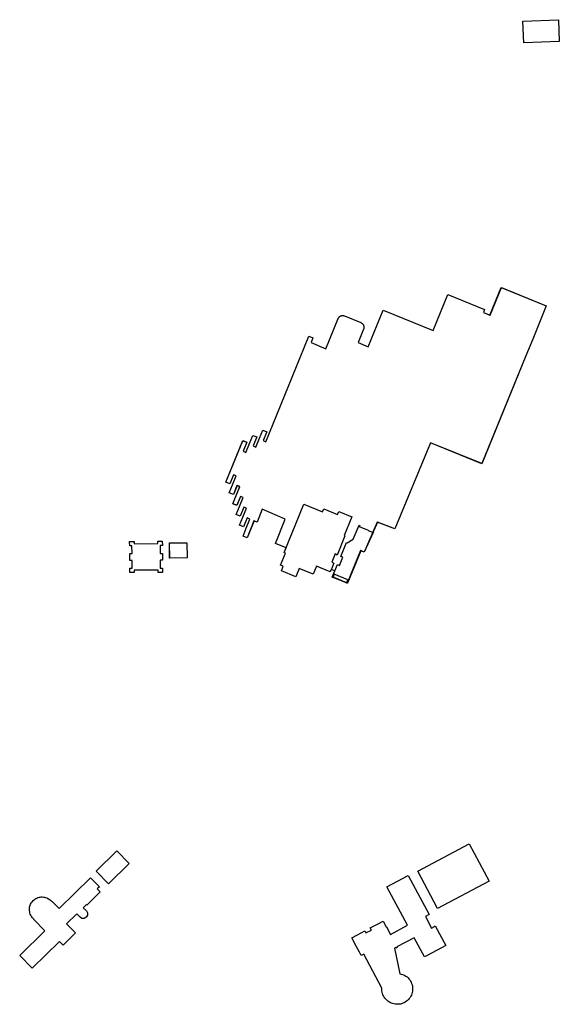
# Model space of a CAD drawing. Header units: inches. Extents: x 480978 to 483416, y 5454526 to 5457823.
# Tile 33 of 53: x 480978 to 481205, y 5457205 to 5457619. Entities that reach past the tile are written whole.
import ezdxf

# ---------------------------------------------------------------- set-up
doc = ezdxf.new("R2010")
doc.units = ezdxf.units.IN
doc.header["$MEASUREMENT"] = 0
for name, color, linetype in [('ubcv_building_records', 10, 'Continuous'), ('ubcv_buildings', 10, 'Continuous'), ('ubcv_subbuildings', 10, 'Continuous')]:
    doc.layers.add(name, color=color, linetype=linetype)

# ---------------------------------------------------------------- blocks, each defined once
blk = doc.blocks.new('ubcv_buildings_cad_ACAD_1_FMEBLOCK28')
at = {"layer": 'ubcv_building_records'}
for points in [[(-9.65, 16.62), (-1.81, 13.42), (-1.29, 14.69), (4.51, 12.32), (5.03, 13.59), (10.58, 11.33), (7.35, 3.43), (7.63, 3.31), (4.35, -4.73), (4.12, -4.64), (4.17, -4.5), (3.56, -4.25), (2.12, -7.77), (2.97, -8.12), (1.91, -10.71), (1.45, -11.83), (-4.38, -9.45), (-5.76, -12.84), (-11.59, -10.46), (-12.98, -13.85), (-19.08, -11.35), (-18.31, -9.47), (-19.42, -9.02), (-17.38, -3.93), (-17.94, -3.7)], [(19.42, 4.75), (15.71, -3.51), (14.21, -2.9), (8.61, -16.62), (8.32, -16.51), (8.88, -15.15), (3.14, -12.8), (2.59, -14.16), (2.3, -14.05), (3.42, -11.32), (4.47, -8.73), (5.32, -9.08), (6.7, -5.69), (5.86, -5.35), (8.28, 0.58), (8.56, 0.46), (11.12, 1.89), (13.53, 7.82), (13.82, 7.7), (13.65, 7.29), (17.41, 5.75), (17.35, 5.6)]]:
    blk.add_lwpolyline(points, close=True, dxfattribs=at)
blk = doc.blocks.new('ubcv_buildings_cad_ACAD_1_FMEBLOCK55')
at = {"layer": 'ubcv_buildings'}
for points in [[(22.99, 19.42), (14.3, 10.87), (9.17, 16.08), (17.86, 24.64)], [(-17.97, 3.06), (-17.67, 3.45), (-17.34, 3.8), (-16.98, 4.13), (-16.59, 4.42), (-16.19, 4.65), (-15.77, 4.85), (-15.33, 5.02), (-14.88, 5.15), (-14.42, 5.24), (-13.96, 5.29), (-13.49, 5.3), (-13.02, 5.27), (-12.56, 5.19), (-12.11, 5.07), (-11.66, 4.91), (-11.23, 4.71), (-10.83, 4.48), (-10.44, 4.2), (-10.08, 3.9), (-9.52, 3.34), (-9.4, 3.45), (-6.44, 0.44), (6.71, 13.37), (10.46, 9.55), (9.6, 8.7), (10.83, 7.45), (5.27, 1.91), (5.09, 2.09), (3.71, 0.73), (5.01, -0.59), (5.49, -1.43), (5.49, -2.41), (4.99, -3.24), (4.15, -3.72), (3.17, -3.72), (2.34, -3.22), (0.99, -1.86), (-3.3, -5.97), (0.47, -9.8), (-4.74, -14.93), (-6.28, -13.38), (-17.71, -24.64), (-22.99, -19.28), (-12.43, -8.89), (-17.11, -4.14), (-17, -4.03), (-17.55, -3.47), (-17.85, -3.11), (-18.11, -2.72), (-18.34, -2.3), (-18.53, -1.87), (-18.69, -1.42), (-18.8, -0.97), (-18.87, -0.49), (-18.9, -0.01), (-18.88, 0.47), (-18.82, 0.94), (-18.72, 1.41), (-18.57, 1.87), (-18.39, 2.31), (-18.16, 2.73)]]:
    blk.add_lwpolyline(points, close=True, dxfattribs=at)
blk = doc.blocks.new('ubcv_buildings_cad_ACAD_1_FMEBLOCK74')
at = {"layer": 'ubcv_buildings'}
for points in [[(87.49, 54.46), (81.78, 40.47), (78.93, 33.48), (60.41, -11.88), (38.84, -3.2), (23.89, -39.26), (16.53, -36.43), (11.02, -49.06), (9.54, -48.45), (3.97, -62.08), (3.95, -62.07), (3.91, -62.17), (-2.39, -59.6), (-1.33, -56.98), (-2.81, -56.37), (-3.22, -57.39), (-3.25, -57.38), (-9.08, -55), (-10.46, -58.39), (-16.29, -56.01), (-17.67, -59.39), (-23.77, -56.91), (-23.78, -56.9), (-23.01, -55.02), (-24.12, -54.57), (-22.08, -49.48), (-22.62, -49.25), (-22.64, -49.25), (-21.8, -47.2), (-26.3, -45.37), (-22.13, -35.15), (-31.89, -30.99), (-33.89, -36.43), (-35.27, -35.86), (-38.19, -43.01), (-39.88, -42.32), (-38.5, -38.93), (-36.97, -35.17), (-38.09, -34.71), (-39.63, -38.47), (-41.32, -37.78), (-39.94, -34.39), (-38.41, -30.63), (-39.53, -30.17), (-41.07, -33.93), (-42.76, -33.24), (-41.38, -29.85), (-39.84, -26.09), (-40.97, -25.63), (-42.51, -29.39), (-44.2, -28.7), (-42.82, -25.31), (-41.28, -21.55), (-42.41, -21.09), (-43.95, -24.85), (-45.64, -24.16), (-44.26, -20.78), (-42.72, -17.01), (-43.85, -16.55), (-45.39, -20.32), (-47.08, -19.62), (-39.98, -2.22), (-38.28, -2.91), (-39.82, -6.68), (-38.69, -7.14), (-37.16, -3.37), (-35.77, 0.01), (-34.08, -0.68), (-35.62, -4.44), (-34.49, -4.9), (-32.95, -1.14), (-31.57, 2.25), (-29.88, 1.56), (-31.41, -2.21), (-30.28, -2.67), (-28.75, 1.09), (-15.83, 32.74), (-12.2, 41.64), (-10.5, 40.94), (-11.31, 38.97), (-5.1, 36.44), (0.07, 49.12), (0.15, 49.27), (0.23, 49.42), (0.32, 49.56), (0.43, 49.69), (0.55, 49.81), (0.67, 49.92), (0.81, 50.02), (0.95, 50.11), (1.11, 50.18), (1.26, 50.25), (1.42, 50.3), (1.59, 50.33), (1.76, 50.35), (1.93, 50.36), (2.12, 50.35), (2.31, 50.32), (2.5, 50.28), (2.68, 50.21), (9.59, 47.39), (9.76, 47.31), (9.92, 47.22), (10.08, 47.11), (10.22, 47), (10.35, 46.86), (10.47, 46.72), (10.58, 46.57), (10.67, 46.41), (10.75, 46.24), (10.82, 46.07), (10.87, 45.89), (10.9, 45.7), (10.92, 45.52), (10.92, 45.33), (10.9, 45.15), (10.87, 44.96), (10.83, 44.78), (10.76, 44.61), (8.47, 38.99), (12.7, 37.26), (18.97, 52.62), (39.95, 44.05), (46.11, 59.15), (61.54, 52.85), (61.05, 51.65), (63.84, 50.51), (68.6, 62.17)], [(-73.78, -44.46), (-73.76, -46.29), (-74.71, -46.3), (-74.69, -49.59), (-73.74, -49.58), (-73.71, -52.44), (-74.67, -52.45), (-74.64, -55.75), (-73.69, -55.74), (-73.67, -57.57), (-75.5, -57.58), (-75.51, -56.63), (-85.57, -56.71), (-85.56, -57.66), (-87.39, -57.68), (-87.4, -55.85), (-86.45, -55.84), (-86.48, -52.54), (-87.43, -52.55), (-87.45, -49.69), (-86.5, -49.69), (-86.52, -46.39), (-87.48, -46.4), (-87.49, -44.57), (-85.66, -44.55), (-85.66, -45.51), (-75.6, -45.43), (-75.6, -44.47)], [(-63.41, -51.48), (-70.69, -51.54), (-70.74, -45.2), (-63.46, -45.15)]]:
    blk.add_lwpolyline(points, close=True, dxfattribs=at)

msp = doc.modelspace()

# ---------------------------------------------------------------- linework, layer by layer
at = {"layer": 'ubcv_building_records'}
for points in [[(481204.67, 5457619.23), (481205.04, 5457610.09), (481190.15, 5457609.48), (481189.77, 5457618.62)], [(481152.04, 5457488.58), (481158.2, 5457503.68), (481173.63, 5457497.38), (481173.14, 5457496.18), (481175.93, 5457495.04), (481180.69, 5457506.7), (481199.59, 5457498.98), (481193.88, 5457485), (481191.02, 5457478.01), (481172.51, 5457432.64), (481150.94, 5457441.33), (481135.99, 5457405.27), (481128.62, 5457408.1), (481123.15, 5457395.49), (481121.64, 5457396.11), (481116.07, 5457382.44), (481109.76, 5457385.02), (481110.79, 5457387.54), (481109.29, 5457388.15), (481108.87, 5457387.14), (481103.02, 5457389.53), (481101.64, 5457386.14), (481095.8, 5457388.52), (481094.42, 5457385.13), (481088.33, 5457387.62), (481089.1, 5457389.5), (481087.98, 5457389.96), (481090.04, 5457395.04), (481089.48, 5457395.27), (481090.31, 5457397.32), (481085.8, 5457399.16), (481089.97, 5457409.38), (481080.2, 5457413.54), (481078.21, 5457408.09), (481076.82, 5457408.67), (481073.9, 5457401.52), (481072.21, 5457402.21), (481073.59, 5457405.6), (481075.13, 5457409.36), (481074, 5457409.82), (481072.46, 5457406.06), (481070.77, 5457406.75), (481072.15, 5457410.14), (481073.69, 5457413.9), (481072.56, 5457414.36), (481071.03, 5457410.6), (481069.33, 5457411.29), (481070.71, 5457414.67), (481072.25, 5457418.44), (481071.12, 5457418.9), (481069.59, 5457415.13), (481067.89, 5457415.83), (481069.27, 5457419.21), (481070.81, 5457422.97), (481069.68, 5457423.44), (481068.15, 5457419.67), (481066.45, 5457420.36), (481067.84, 5457423.75), (481069.37, 5457427.51), (481068.24, 5457427.97), (481066.71, 5457424.21), (481065.01, 5457424.9), (481072.12, 5457442.3), (481073.81, 5457441.61), (481072.27, 5457437.85), (481073.4, 5457437.39), (481074.94, 5457441.15), (481076.32, 5457444.54), (481078.01, 5457443.85), (481076.48, 5457440.08), (481077.61, 5457439.62), (481079.14, 5457443.39), (481080.53, 5457446.77), (481082.22, 5457446.08), (481080.68, 5457442.32), (481081.81, 5457441.86), (481083.35, 5457445.62), (481096.27, 5457477.26), (481099.9, 5457486.16), (481101.59, 5457485.47), (481100.79, 5457483.5), (481107, 5457480.97), (481112.17, 5457493.64), (481112.24, 5457493.8), (481112.32, 5457493.94), (481112.42, 5457494.08), (481112.53, 5457494.21), (481112.64, 5457494.34), (481112.77, 5457494.45), (481112.91, 5457494.55), (481113.05, 5457494.64), (481113.2, 5457494.71), (481113.36, 5457494.77), (481113.52, 5457494.82), (481113.68, 5457494.86), (481113.85, 5457494.88), (481114.02, 5457494.89), (481114.21, 5457494.88), (481114.41, 5457494.85), (481114.59, 5457494.8), (481114.78, 5457494.74), (481121.69, 5457491.92), (481121.86, 5457491.84), (481122.02, 5457491.75), (481122.17, 5457491.64), (481122.32, 5457491.52), (481122.45, 5457491.39), (481122.57, 5457491.25), (481122.68, 5457491.1), (481122.77, 5457490.94), (481122.85, 5457490.77), (481122.91, 5457490.59), (481122.96, 5457490.41), (481123, 5457490.23), (481123.01, 5457490.05), (481123.01, 5457489.86), (481123, 5457489.67), (481122.97, 5457489.49), (481122.92, 5457489.31), (481122.86, 5457489.14), (481120.56, 5457483.52), (481124.8, 5457481.79), (481131.06, 5457497.14)], [(481038.38, 5457392.08), (481037.43, 5457392.08), (481037.46, 5457388.78), (481038.41, 5457388.79), (481038.42, 5457386.96), (481036.59, 5457386.95), (481036.59, 5457387.9), (481026.53, 5457387.82), (481026.54, 5457386.87), (481024.71, 5457386.85), (481024.69, 5457388.68), (481025.65, 5457388.69), (481025.62, 5457391.98), (481024.67, 5457391.98), (481024.64, 5457394.83), (481025.6, 5457394.84), (481025.57, 5457398.14), (481024.62, 5457398.13), (481024.6, 5457399.96), (481026.43, 5457399.97), (481026.44, 5457399.02), (481036.5, 5457399.1), (481036.49, 5457400.05), (481038.32, 5457400.07), (481038.33, 5457398.24), (481037.38, 5457398.23), (481037.41, 5457394.93), (481038.36, 5457394.94)], [(481048.64, 5457399.38), (481048.69, 5457393.05), (481041.4, 5457392.99), (481041.35, 5457399.32)], [(481175.61, 5457257.24), (481153.96, 5457245.69), (481145.58, 5457261.38), (481167.23, 5457272.94)], [(481024.41, 5457264.67), (481015.72, 5457256.12), (481010.59, 5457261.33), (481019.28, 5457269.89)], [(481148.83, 5457242.34), (481151.43, 5457237.47), (481152.66, 5457238.12), (481152.58, 5457238.28), (481152.88, 5457238.44), (481157.35, 5457230.08), (481149.8, 5457226.06), (481149.79, 5457226.08), (481148.38, 5457225.33), (481144.13, 5457233.3), (481144.15, 5457233.31), (481144.11, 5457233.39), (481136.87, 5457229.53), (481137.02, 5457229.26), (481136.49, 5457228.98), (481136.35, 5457229.25), (481135.83, 5457228.97), (481138.08, 5457218.29), (481138.63, 5457218.17), (481139.17, 5457218.01), (481139.69, 5457217.8), (481140.18, 5457217.54), (481140.66, 5457217.25), (481141.11, 5457216.91), (481141.52, 5457216.53), (481141.91, 5457216.12), (481142.25, 5457215.68), (481142.56, 5457215.21), (481142.82, 5457214.72), (481143.04, 5457214.21), (481143.22, 5457213.67), (481143.35, 5457213.13), (481143.43, 5457212.58), (481143.46, 5457212.02), (481143.45, 5457211.46), (481143.39, 5457210.9), (481143.27, 5457210.35), (481143.12, 5457209.81), (481142.91, 5457209.29), (481142.66, 5457208.79), (481142.37, 5457208.31), (481142.04, 5457207.86), (481141.67, 5457207.44), (481141.27, 5457207.05), (481140.83, 5457206.7), (481140.37, 5457206.38), (481139.88, 5457206.11), (481139.37, 5457205.88), (481138.84, 5457205.7), (481138.29, 5457205.56), (481137.74, 5457205.47), (481137.18, 5457205.43), (481136.62, 5457205.44), (481136.07, 5457205.5), (481135.51, 5457205.6), (481134.98, 5457205.75), (481134.45, 5457205.95), (481133.95, 5457206.19), (481133.46, 5457206.47), (481133.01, 5457206.8), (481132.58, 5457207.16), (481132.19, 5457207.56), (481131.83, 5457207.99), (481131.51, 5457208.45), (481131.23, 5457208.94), (481130.99, 5457209.44), (481130.8, 5457209.97), (481130.66, 5457210.51), (481130.56, 5457211.06), (481130.51, 5457211.62), (481130.51, 5457212.18), (481130.51, 5457212.19), (481130.51, 5457212.19), (481130.51, 5457212.2), (481130.52, 5457212.22), (481130.52, 5457212.23), (481130.52, 5457212.25), (481122.94, 5457226.45), (481121.88, 5457225.89), (481121.71, 5457226.19), (481121.76, 5457226.22), (481121.18, 5457227.3), (481121.14, 5457227.28), (481119.75, 5457229.88), (481119.79, 5457229.9), (481117.94, 5457233.36), (481120.3, 5457234.62), (481120.28, 5457234.67), (481123.34, 5457236.3), (481123.81, 5457235.42), (481126.11, 5457236.64), (481125.64, 5457237.53), (481128.7, 5457239.16), (481128.73, 5457239.12), (481131.08, 5457240.38), (481132.37, 5457237.97), (481132.41, 5457238), (481134.09, 5457234.84), (481141.26, 5457238.67), (481132.63, 5457254.83), (481141.59, 5457259.61), (481150.37, 5457243.16)], [(480983.45, 5457248.31), (480983.75, 5457248.7), (480984.08, 5457249.05), (480984.44, 5457249.38), (480984.83, 5457249.67), (480985.23, 5457249.89), (480985.65, 5457250.1), (480986.09, 5457250.27), (480986.54, 5457250.4), (480987, 5457250.49), (480987.46, 5457250.54), (480987.93, 5457250.55), (480988.39, 5457250.51), (480988.86, 5457250.44), (480989.31, 5457250.32), (480989.76, 5457250.16), (480990.19, 5457249.96), (480990.59, 5457249.72), (480990.98, 5457249.45), (480991.34, 5457249.15), (480991.9, 5457248.59), (480992.02, 5457248.7), (480994.98, 5457245.68), (481008.12, 5457258.62), (481011.88, 5457254.8), (481011.02, 5457253.95), (481012.24, 5457252.7), (481006.69, 5457247.15), (481006.51, 5457247.34), (481005.13, 5457245.98), (481006.43, 5457244.66), (481006.91, 5457243.81), (481006.91, 5457242.84), (481006.41, 5457242), (481005.57, 5457241.52), (481004.59, 5457241.53), (481003.76, 5457242.02), (481002.41, 5457243.39), (480998.12, 5457239.27), (481001.89, 5457235.45), (480996.68, 5457230.31), (480995.14, 5457231.87), (480983.7, 5457220.61), (480978.43, 5457225.97), (480988.98, 5457236.36), (480984.31, 5457241.11), (480984.42, 5457241.22), (480983.87, 5457241.78), (480983.57, 5457242.14), (480983.31, 5457242.53), (480983.08, 5457242.94), (480982.89, 5457243.38), (480982.73, 5457243.82), (480982.62, 5457244.28), (480982.55, 5457244.76), (480982.52, 5457245.23), (480982.54, 5457245.71), (480982.6, 5457246.19), (480982.7, 5457246.66), (480982.85, 5457247.11), (480983.03, 5457247.55), (480983.26, 5457247.98)]]:
    msp.add_lwpolyline(points, close=True, dxfattribs=at)
at = {"layer": 'ubcv_buildings'}
for points in [[(481204.67, 5457619.23), (481205.04, 5457610.09), (481190.15, 5457609.48), (481189.77, 5457618.62)], [(481175.61, 5457257.24), (481153.96, 5457245.69), (481145.58, 5457261.38), (481167.23, 5457272.94)], [(481148.83, 5457242.34), (481151.43, 5457237.47), (481152.66, 5457238.12), (481152.58, 5457238.28), (481152.88, 5457238.44), (481157.35, 5457230.08), (481149.8, 5457226.06), (481149.79, 5457226.08), (481148.38, 5457225.33), (481144.13, 5457233.3), (481144.15, 5457233.31), (481144.11, 5457233.39), (481136.87, 5457229.53), (481137.02, 5457229.26), (481136.49, 5457228.98), (481136.35, 5457229.25), (481135.83, 5457228.97), (481138.08, 5457218.29), (481138.63, 5457218.17), (481139.17, 5457218.01), (481139.69, 5457217.8), (481140.18, 5457217.54), (481140.66, 5457217.25), (481141.11, 5457216.91), (481141.52, 5457216.53), (481141.91, 5457216.12), (481142.25, 5457215.68), (481142.56, 5457215.21), (481142.82, 5457214.72), (481143.04, 5457214.21), (481143.22, 5457213.67), (481143.35, 5457213.13), (481143.43, 5457212.58), (481143.46, 5457212.02), (481143.45, 5457211.46), (481143.39, 5457210.9), (481143.27, 5457210.35), (481143.12, 5457209.81), (481142.91, 5457209.29), (481142.66, 5457208.79), (481142.37, 5457208.31), (481142.04, 5457207.86), (481141.67, 5457207.44), (481141.27, 5457207.05), (481140.83, 5457206.7), (481140.37, 5457206.38), (481139.88, 5457206.11), (481139.37, 5457205.88), (481138.84, 5457205.7), (481138.29, 5457205.56), (481137.74, 5457205.47), (481137.18, 5457205.43), (481136.62, 5457205.44), (481136.07, 5457205.5), (481135.51, 5457205.6), (481134.98, 5457205.75), (481134.45, 5457205.95), (481133.95, 5457206.19), (481133.46, 5457206.47), (481133.01, 5457206.8), (481132.58, 5457207.16), (481132.19, 5457207.56), (481131.83, 5457207.99), (481131.51, 5457208.45), (481131.23, 5457208.94), (481130.99, 5457209.44), (481130.8, 5457209.97), (481130.66, 5457210.51), (481130.56, 5457211.06), (481130.51, 5457211.62), (481130.51, 5457212.18), (481130.51, 5457212.19), (481130.51, 5457212.19), (481130.51, 5457212.2), (481130.52, 5457212.22), (481130.52, 5457212.23), (481130.52, 5457212.25), (481122.94, 5457226.45), (481121.88, 5457225.89), (481121.71, 5457226.19), (481121.76, 5457226.22), (481121.18, 5457227.3), (481121.14, 5457227.28), (481119.75, 5457229.88), (481119.79, 5457229.9), (481117.94, 5457233.36), (481120.3, 5457234.62), (481120.28, 5457234.67), (481123.34, 5457236.3), (481123.81, 5457235.42), (481126.11, 5457236.64), (481125.64, 5457237.53), (481128.7, 5457239.16), (481128.73, 5457239.12), (481131.08, 5457240.38), (481132.37, 5457237.97), (481132.41, 5457238), (481134.09, 5457234.84), (481141.26, 5457238.67), (481132.63, 5457254.83), (481141.59, 5457259.61), (481150.37, 5457243.16)]]:
    msp.add_lwpolyline(points, close=True, dxfattribs=at)
at = {"layer": 'ubcv_subbuildings'}
for points in [[(481199.59, 5457498.98), (481193.88, 5457485), (481191.02, 5457478.01), (481172.51, 5457432.64), (481150.94, 5457441.33), (481135.99, 5457405.27), (481128.62, 5457408.1), (481123.11, 5457395.47), (481121.63, 5457396.07), (481116.07, 5457382.44), (481116.04, 5457382.45), (481116, 5457382.36), (481109.7, 5457384.93), (481110.77, 5457387.55), (481109.29, 5457388.15), (481108.87, 5457387.14), (481108.85, 5457387.14), (481103.02, 5457389.53), (481101.64, 5457386.14), (481095.8, 5457388.52), (481094.42, 5457385.13), (481088.33, 5457387.62), (481088.32, 5457387.62), (481089.09, 5457389.51), (481087.98, 5457389.96), (481090.02, 5457395.05), (481089.48, 5457395.27), (481089.45, 5457395.28), (481090.29, 5457397.33), (481085.8, 5457399.16), (481089.97, 5457409.38), (481080.2, 5457413.54), (481078.21, 5457408.09), (481076.82, 5457408.67), (481073.9, 5457401.52), (481072.21, 5457402.21), (481073.59, 5457405.6), (481075.13, 5457409.36), (481074, 5457409.82), (481072.46, 5457406.06), (481070.77, 5457406.75), (481072.15, 5457410.14), (481073.69, 5457413.9), (481072.56, 5457414.36), (481071.03, 5457410.6), (481069.33, 5457411.29), (481070.71, 5457414.67), (481072.25, 5457418.44), (481071.12, 5457418.9), (481069.59, 5457415.13), (481067.89, 5457415.83), (481069.27, 5457419.21), (481070.81, 5457422.97), (481069.68, 5457423.44), (481068.15, 5457419.67), (481066.45, 5457420.36), (481067.84, 5457423.75), (481069.37, 5457427.51), (481068.24, 5457427.97), (481066.71, 5457424.21), (481065.01, 5457424.9), (481072.12, 5457442.3), (481073.81, 5457441.61), (481072.27, 5457437.85), (481073.4, 5457437.39), (481074.94, 5457441.15), (481076.32, 5457444.54), (481078.01, 5457443.85), (481076.48, 5457440.08), (481077.61, 5457439.62), (481079.14, 5457443.39), (481080.53, 5457446.77), (481082.22, 5457446.08), (481080.68, 5457442.32), (481081.81, 5457441.86), (481083.35, 5457445.62), (481096.27, 5457477.26), (481099.9, 5457486.16), (481101.59, 5457485.47), (481100.79, 5457483.5), (481107, 5457480.97), (481112.17, 5457493.64), (481112.24, 5457493.8), (481112.32, 5457493.94), (481112.42, 5457494.08), (481112.53, 5457494.21), (481112.64, 5457494.34), (481112.77, 5457494.45), (481112.91, 5457494.55), (481113.05, 5457494.64), (481113.2, 5457494.71), (481113.36, 5457494.77), (481113.52, 5457494.82), (481113.68, 5457494.86), (481113.85, 5457494.88), (481114.02, 5457494.89), (481114.21, 5457494.88), (481114.41, 5457494.85), (481114.59, 5457494.8), (481114.78, 5457494.74), (481121.69, 5457491.92), (481121.86, 5457491.84), (481122.02, 5457491.75), (481122.17, 5457491.64), (481122.32, 5457491.52), (481122.45, 5457491.39), (481122.57, 5457491.25), (481122.68, 5457491.1), (481122.77, 5457490.94), (481122.85, 5457490.77), (481122.91, 5457490.59), (481122.96, 5457490.41), (481123, 5457490.23), (481123.01, 5457490.05), (481123.01, 5457489.86), (481123, 5457489.67), (481122.97, 5457489.49), (481122.92, 5457489.31), (481122.86, 5457489.14), (481120.56, 5457483.52), (481124.8, 5457481.79), (481131.06, 5457497.14), (481152.04, 5457488.58), (481158.2, 5457503.68), (481173.63, 5457497.38), (481173.14, 5457496.18), (481175.93, 5457495.04), (481180.69, 5457506.7)], [(481038.38, 5457392.08), (481037.43, 5457392.08), (481037.46, 5457388.78), (481038.41, 5457388.79), (481038.42, 5457386.96), (481036.59, 5457386.95), (481036.59, 5457387.9), (481026.53, 5457387.82), (481026.54, 5457386.87), (481024.71, 5457386.85), (481024.69, 5457388.68), (481025.65, 5457388.69), (481025.62, 5457391.98), (481024.67, 5457391.98), (481024.64, 5457394.83), (481025.6, 5457394.84), (481025.57, 5457398.14), (481024.62, 5457398.13), (481024.6, 5457399.96), (481026.43, 5457399.97), (481026.44, 5457399.02), (481036.5, 5457399.1), (481036.49, 5457400.05), (481038.32, 5457400.07), (481038.33, 5457398.24), (481037.38, 5457398.23), (481037.41, 5457394.93), (481038.36, 5457394.94)], [(481048.64, 5457399.38), (481048.69, 5457393.05), (481041.4, 5457392.99), (481041.35, 5457399.32)]]:
    msp.add_lwpolyline(points, close=True, dxfattribs=at)

# ---------------------------------------------------------------- block references
at = {"layer": 'ubcv_building_records'}
msp.add_blockref('ubcv_buildings_cad_ACAD_1_FMEBLOCK28', (481107.4, 5457398.98), dxfattribs=at)
at = {"layer": 'ubcv_buildings'}
for name, p in [('ubcv_buildings_cad_ACAD_1_FMEBLOCK74', (481112.1, 5457444.53)), ('ubcv_buildings_cad_ACAD_1_FMEBLOCK55', (481001.42, 5457245.25))]:
    msp.add_blockref(name, p, dxfattribs=at)

doc.saveas('drawing.dxf')
